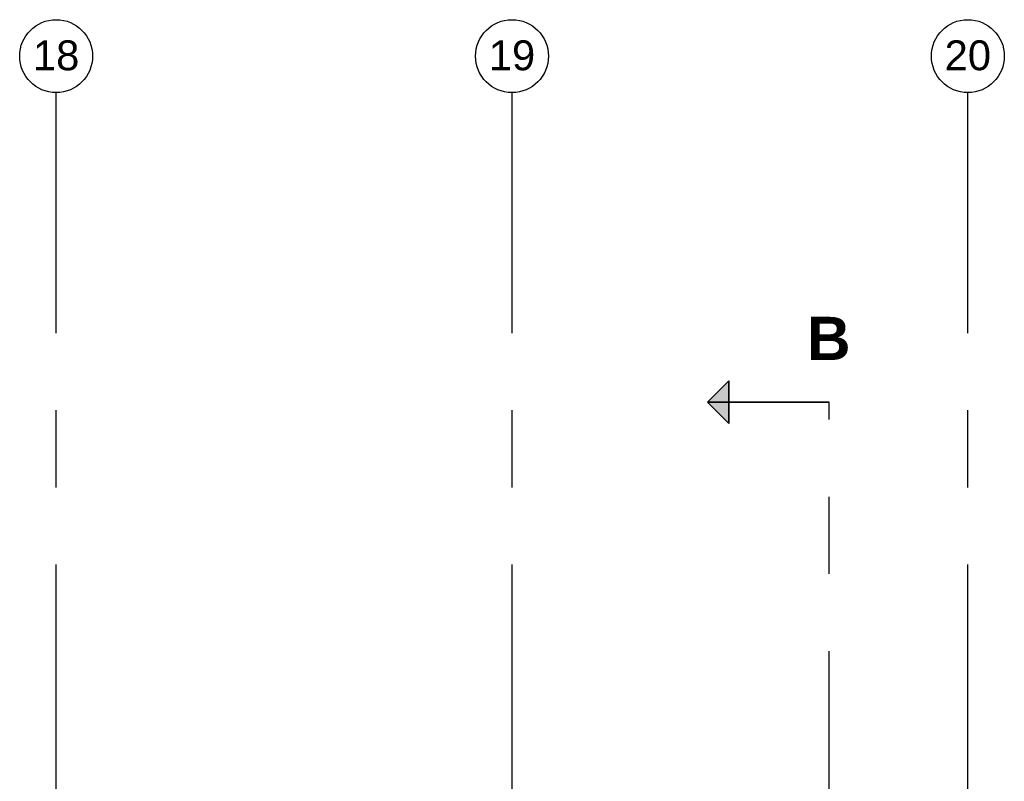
# Model space of a CAD drawing. Header units: millimetres. Extents: x -5940 to 121280, y -35718 to 26615.
# Tile 36 of 51: x 63450 to 71550, y 20349 to 26615. Entities that reach past the tile are written whole.
import ezdxf

# ---------------------------------------------------------------- set-up
doc = ezdxf.new("R2010")
doc.units = ezdxf.units.MM
doc.header["$LTSCALE"] = 100
doc.linetypes.add('CENTER', pattern=[50.8, 31.75, -6.35, 6.35, -6.35])
doc.layers.add('BL$7----_STRAMIEN', color=8, linetype='Continuous')
doc.styles.add('Arial_4', font='arial.ttf', dxfattribs={"height": 245.883234})
doc.styles.add('Arial_B', font='arialbd.ttf', dxfattribs={"height": 355.164671})

# ---------------------------------------------------------------- blocks, each defined once
blk = doc.blocks.new('Grid - r_3_0mm-7309776-_--_100 begane grond')
at = {"color": 0, "linetype": 'ByBlock', "lineweight": -2}
blk.add_circle((0, 0), 3, dxfattribs=at)
blk = doc.blocks.new('Section - 3_5 mm Tail-7466075-_--_100 begane grond')
at = {"linetype": 'ByBlock', "lineweight": -2}
blk.add_hatch(color=0, dxfattribs=at).paths.add_polyline_path([(-1.75, 8.25), (0, 10), (1.75, 8.25)], flags=0)
at = {"color": 0, "linetype": 'ByBlock', "lineweight": -2}
for p, q in [((0, 10), (-1.75, 8.25)), ((0, 10), (-1.75, 8.25)), ((0, 10), (1.75, 8.25)), ((0, 10), (0, 0)), ((1.75, 8.25), (0, 10)), ((-1.75, 8.25), (1.75, 8.25))]:
    blk.add_line(p, q, dxfattribs=at)

msp = doc.modelspace()

# ---------------------------------------------------------------- linework, layer by layer
at = {"layer": 'BL$7----_STRAMIEN', "linetype": 'CENTER'}
for p, q in [((63750, 25615.2), (63750, 26015.2)), ((67500, 25615.2), (67500, 26015.2)), ((71250, 25615.2), (71250, 26015.2)), ((63750, -6443), (63750, 25615.2)), ((67500, -6443), (67500, 25615.2)), ((71250, -6443), (71250, 25615.2)), ((70109.2, -32554.1), (70109.2, 23469.4))]:
    msp.add_line(p, q, dxfattribs=at)

# ---------------------------------------------------------------- block references
at = {"layer": 'BL$7----_STRAMIEN', "xscale": 99.99999999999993, "yscale": 99.99999999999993, "zscale": 99.99999999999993}
for p in [(63750, 26315.2), (67500, 26315.2), (71250, 26315.2)]:
    msp.add_blockref('Grid - r_3_0mm-7309776-_--_100 begane grond', p, dxfattribs=at)
at = {"layer": 'BL$7----_STRAMIEN', "lineweight": 35, "extrusion": (0, 0, -1), "xscale": 99.99999999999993, "yscale": 99.99999999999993, "zscale": 99.99999999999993, "rotation": 270.0000000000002}
msp.add_blockref('Section - 3_5 mm Tail-7466075-_--_100 begane grond', (-70109.2, 23469.4), dxfattribs=at)

# ---------------------------------------------------------------- texts
at = {"layer": 'BL$7----_STRAMIEN', "lineweight": 9, "char_height": 245.88, "width": 456, "attachment_point": 2, "line_spacing_factor": 0.938532, "style": 'Arial_4'}
for s, insert in [('18', (63749.9, 26445)), ('19', (67499.9, 26445)), ('20', (71249.9, 26445))]:
    msp.add_mtext(s, dxfattribs=dict(at, insert=insert))
at = {"layer": 'BL$7----_STRAMIEN', "insert": (70106.5, 24170.7), "char_height": 355.165, "width": 415.78, "attachment_point": 2, "line_spacing_factor": 0.938532, "style": 'Arial_B', "bg_fill": 3, "box_fill_scale": 1.25, "bg_fill_color": 0, "bg_fill_transparency": 0}
msp.add_mtext('\\fArial|b1|i0|c0|p34|;B', dxfattribs=at)

doc.saveas('drawing.dxf')
